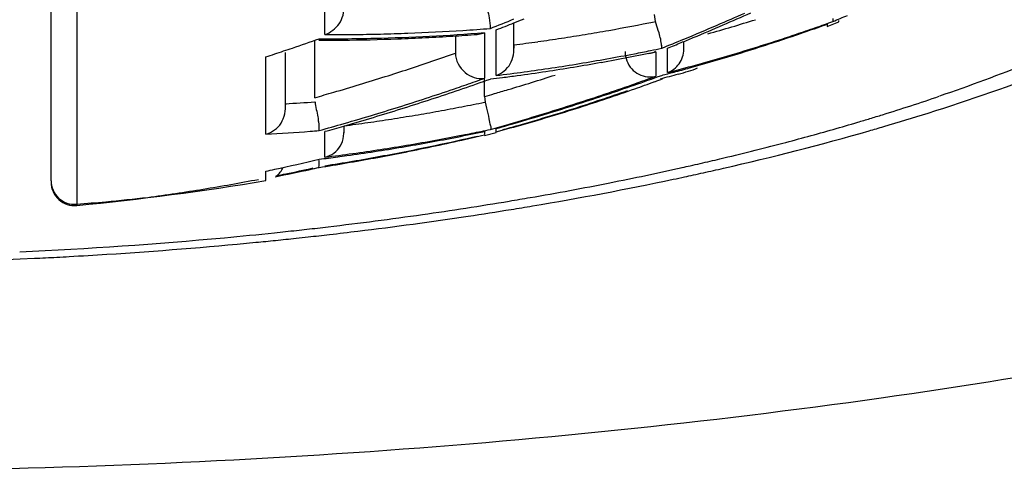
# Model space of a CAD drawing. Header units: millimetres. Extents: x -522 to 246, y -63 to 530.
# Tile 14 of 19: x -161.84 to -157.64, y 482.21 to 484.14. Entities that reach past the tile are written whole.
import ezdxf

# ---------------------------------------------------------------- set-up
doc = ezdxf.new("R2010")
doc.units = ezdxf.units.MM
doc.header["$LTSCALE"] = 23.1
doc.layers.get('0').update_dxf_attribs({"linetype": 'CONTINUOUS'})

msp = doc.modelspace()

# ---------------------------------------------------------------- linework, layer by layer
at = {"color": 7, "linetype": 'CONTINUOUS'}
for p, q in [((-161.7078, 483.4471), (-161.7078, 486.9669)), ((-159.7328, 484.0038), (-159.7328, 484.1221)), ((-158.3964, 484.1066), (-158.346, 484.1264)), ((-159.9828, 484.0659), (-159.9828, 483.9919)), ((-159.8901, 484.0722), (-159.8586, 484.0794)), ((-160.5828, 483.8021), (-160.5828, 484.047)), ((-159.0078, 484.0088), (-159.0078, 484.0422)), ((-160.7078, 483.7549), (-160.7078, 483.9948)), ((-159.8578, 483.8075), (-159.8578, 483.8848)), ((-160.4578, 483.6522), (-160.4578, 483.6818)), ((-159.8586, 483.6414), (-159.8082, 483.6541))]:
    msp.add_line(p, q, dxfattribs=at)
at = {"color": 9, "linetype": 'CONTINUOUS'}
for p, q in [((-161.5981, 486.3744), (-161.5981, 483.3421)), ((-160.5393, 484.0713), (-160.5393, 484.35)), ((-158.3964, 484.1159), (-158.3964, 484.1067)), ((-158.346, 484.1264), (-158.346, 484.1321)), ((-159.8586, 484.0794), (-159.8586, 483.8852)), ((-159.8082, 483.8969), (-159.8082, 484.0917)), ((-160.7914, 483.6471), (-160.7914, 483.9764)), ((-159.1275, 483.9984), (-159.1275, 483.8936)), ((-159.0771, 483.9093), (-159.0771, 484.0138)), ((-160.5393, 483.5484), (-160.5393, 483.6586)), ((-159.8586, 483.6581), (-159.8586, 483.6455)), ((-159.8082, 483.6541), (-159.8082, 483.6706)), ((-160.7914, 483.4482), (-160.7914, 483.4887))]:
    msp.add_line(p, q, dxfattribs=at)
at = {"color": 7, "linetype": 'CONTINUOUS'}
for centre, radius, start, end in [((-163.2314, 494.2608), 11.0482, 293.27669, 293.94378), ((-163.2038, 494.2476), 11.0345, 293.29332, 293.96131), ((-162.3444, 493.7279), 10.39, 292.4824, 292.85417), ((-163.9683, 494.5362), 11.2276, 291.6094, 292.1629), ((-163.9238, 494.4784), 11.1724, 291.61559, 292.03239), ((-163.9394, 494.5168), 11.2138, 292.03228, 292.26971), ((-163.1971, 494.1809), 10.9611, 292.46977, 293.27687), ((-163.1715, 494.1727), 10.953, 292.57081, 293.29338), ((-161.1129, 491.7481), 8.0987, 288.91828, 289.23662), ((-161.1088, 491.7362), 8.0861, 289.23656, 289.78847), ((-161.133, 491.7179), 8.0795, 289.48067, 289.79779), ((-160.5592, 492.9393), 8.8922, 272.89148, 273.64854), ((-160.5561, 492.8911), 8.8439, 273.64862, 274.31768), ((-161.1227, 491.777), 8.1292, 287.1827, 288.91733), ((-161.1415, 491.7422), 8.1053, 288.05789, 289.48007), ((-164.1971, 494.3873), 10.9538, 288.74063, 289.3679), ((-160.5657, 493.1519), 9.1049, 269.9992, 270.63803), ((-160.5647, 493.0727), 9.0257, 270.63682, 272.1361), ((-160.5618, 492.9912), 8.9442, 272.13729, 272.89145), ((-163.1663, 494.1066), 10.8807, 291.93166, 292.46945), ((-163.1337, 494.0815), 10.8542, 291.94628, 292.27471), ((-163.1481, 494.1166), 10.8922, 292.27469, 292.57042), ((-161.1522, 491.775), 8.1398, 287.19158, 288.05821), ((-164.1633, 494.2869), 10.8478, 288.10949, 288.32004), ((-164.1753, 494.3233), 10.8862, 288.32015, 288.74021), ((-160.8314, 492.306), 8.471, 279.36367, 280.97431), ((-160.839, 492.1994), 8.3778, 280.97538, 281.78776), ((-160.8163, 492.2269), 8.3906, 280.97573, 281.45695), ((-160.8097, 492.1944), 8.3574, 281.45705, 281.78826), ((-161.1607, 491.8023), 8.1684, 286.32711, 287.19156), ((-161.1347, 491.8157), 8.1697, 286.31904, 287.18332), ((-160.8398, 492.3558), 8.5216, 278.56244, 279.36499), ((-160.8607, 492.3151), 8.4954, 279.36495, 280.16862), ((-160.852, 492.2664), 8.446, 280.16828, 280.97534), ((-161.1534, 491.8814), 8.238, 284.59813, 285.45714), ((-161.1694, 491.832), 8.1993, 285.46494, 286.32707), ((-161.1438, 491.8467), 8.2021, 285.45715, 286.31896), ((-160.8587, 492.4898), 8.6569, 276.97015, 277.76295), ((-160.8816, 492.4575), 8.6394, 277.31333, 277.73447), ((-160.8729, 492.3941), 8.5754, 277.73399, 278.56194), ((-160.8475, 492.4075), 8.5739, 277.76298, 278.562), ((-160.865, 492.341), 8.5217, 278.56242, 279.36495), ((-162.6018, 493.5615), 10.2781, 288.52229, 289.90584), ((-162.6478, 493.624), 10.3476, 289.5602, 289.88911), ((-161.1802, 491.8716), 8.2404, 284.60547, 284.98461), ((-161.1761, 491.8562), 8.2245, 284.98458, 285.46513), ((-163.4075, 493.9418), 10.6759, 288.22906, 289.55911), ((-163.4579, 494.0223), 10.7574, 288.8868, 289.1104), ((-163.482, 494.0916), 10.8308, 289.11064, 289.54468), ((-160.8868, 492.4981), 8.6803, 276.97063, 277.31338), ((-162.6065, 493.505), 10.2217, 287.81381, 289.20217), ((-162.6371, 493.594), 10.3158, 289.20027, 289.56022), ((-161.9586, 491.6022), 8.2321, 289.45831, 289.76232), ((-161.9999, 491.7173), 8.3543, 289.76235, 290.07672), ((-162.04, 491.8271), 8.4713, 290.07658, 290.32909), ((-163.4084, 493.8764), 10.6034, 287.55256, 288.889), ((-162.5647, 493.4515), 10.162, 287.82336, 288.52097), ((-161.8686, 491.3461), 7.9606, 287.66716, 289.46171), ((-161.9009, 491.3536), 7.9749, 288.54768, 289.42682), ((-163.3695, 493.7546), 10.4755, 286.87627, 287.55062), ((-163.371, 493.8318), 10.56, 287.55751, 288.22783), ((-162.5581, 493.3553), 10.0643, 287.10948, 287.81241), ((-162.5412, 493.3786), 10.0855, 287.12186, 287.82337), ((-161.909, 491.3777), 8.0003, 287.67081, 288.54764), ((-163.3556, 493.709), 10.4278, 286.13476, 286.87601), ((-163.326, 493.6867), 10.4081, 286.20628, 286.88367), ((-163.348, 493.7591), 10.4838, 286.88368, 287.55752), ((-162.5164, 493.2978), 10.0009, 286.25404, 287.12208), ((-162.5496, 493.3281), 10.0358, 286.40497, 287.10849), ((-161.907, 491.4722), 8.0925, 285.90807, 286.78344), ((-161.9174, 491.4041), 8.028, 286.79642, 287.67079), ((-161.8871, 491.4066), 8.0239, 286.78256, 287.66221), ((-163.3497, 493.6884), 10.4064, 285.52394, 286.13472), ((-163.312, 493.6386), 10.358, 285.98928, 286.20591), ((-162.5681, 493.3914), 10.1017, 285.70695, 286.17669), ((-161.9122, 491.4903), 8.1113, 285.03406, 285.90807), ((-162.4911, 493.211), 9.9105, 285.70665, 286.00094), ((-161.9327, 491.4559), 8.082, 285.43106, 285.92479), ((-162.4993, 493.2398), 9.9404, 286.00092, 286.25342), ((-162.5601, 493.3638), 10.0731, 286.1768, 286.40526), ((-161.926, 491.4326), 8.0578, 285.92461, 286.79639), ((-161.2454, 492.4794), 8.844, 272.94246, 274.17027), ((-161.2552, 492.6108), 8.9758, 274.17192, 274.41349), ((-163.3014, 493.6015), 10.3194, 285.52506, 285.98943), ((-161.5724, 491.8713), 8.3867, 279.52663, 281.15471), ((-161.5968, 491.8498), 8.374, 280.35183, 281.98022), ((-162.0807, 492.9822), 9.599, 282.78993, 283.38477), ((-161.5807, 491.9131), 8.4294, 281.15484, 281.4114), ((-161.5874, 491.9462), 8.4631, 281.4116, 281.96118), ((-161.5032, 495.1643), 11.9637, 282.87126, 285.94376), ((-161.1358, 493.8289), 10.5787, 286.01713, 286.36669), ((-161.6063, 491.9031), 8.4282, 278.72774, 280.35009), ((-161.5836, 491.9386), 8.4549, 278.71692, 279.52607), ((-162.0064, 492.6516), 9.2602, 281.17762, 282.79421), ((-161.9687, 492.6003), 9.2002, 281.17266, 281.92041), ((-161.9878, 492.69), 9.2919, 281.92108, 283.06189), ((-161.5991, 492.0442), 8.5617, 277.11091, 277.91231), ((-161.6178, 491.9764), 8.5024, 277.92323, 278.72906), ((-161.5925, 491.9965), 8.5135, 277.91231, 278.71707), ((-161.9727, 492.4855), 9.0907, 280.41744, 281.17266), ((-161.955, 492.5306), 9.1291, 280.4206, 281.17266), ((-162.8203, 493.0889), 9.8123, 282.15944, 283.29118), ((-161.6253, 492.0313), 8.5578, 277.12045, 277.39234), ((-161.9941, 492.6107), 9.2178, 278.92198, 279.66387), ((-161.9306, 492.393), 8.9894, 278.90355, 279.66425), ((-161.6226, 492.0108), 8.5371, 277.39223, 277.92341), ((-161.9756, 492.5023), 9.1077, 279.6639, 280.41619), ((-161.9423, 492.4618), 9.0592, 279.66424, 280.42058), ((-162.8054, 493.0206), 9.7424, 281.93082, 282.15835), ((-162.3304, 491.4265), 8.1165, 281.21234, 282.29389), ((-162.3655, 491.4531), 8.1466, 281.45661, 281.752), ((-160.8078, 483.5468), 0.1, 307.7912, 334.5558), ((-162.363, 491.4411), 8.1344, 281.75187, 282.59147), ((-162.4504, 491.9756), 8.6785, 282.29603, 282.55098), ((-161.8159, 496.5211), 13.3561, 282.1507, 282.31637), ((-161.7883, 496.3948), 13.2268, 282.31633, 282.50459), ((-161.7426, 496.1893), 13.0163, 282.50405, 282.89319), ((-161.6078, 483.4417), 0.1, 180, 275.5456), ((-162.7578, 495.286), 12, 275.54564, 279.43134), ((-162.381, 491.537), 8.232, 279.24444, 280.07679), ((-162.3728, 491.4905), 8.1848, 280.07681, 280.913), ((-162.0986, 497.9089), 14.7724, 279.52646, 281.89727), ((-161.8448, 496.6558), 13.4939, 281.93984, 282.15063), ((-162.3945, 491.6238), 8.3198, 277.59012, 278.41569), ((-162.3883, 491.5818), 8.2773, 278.41569, 279.24448), ((-162.2992, 492.1869), 8.867, 274.53507, 275.33607), ((-162.307, 492.2696), 8.9501, 275.33664, 276.48884), ((-162.3274, 499.2676), 16.1502, 278.54378, 279.20006), ((-162.2627, 498.8659), 15.7433, 279.20137, 279.53902), ((-162.4557, 500.1371), 17.0291, 276.93657, 278.53613), ((-162.5454, 500.8519), 17.7495, 276.55205, 276.94544), ((-162.684, 502.2292), 19.1338, 273.63682, 275.54882), ((-162.6179, 501.5152), 18.4168, 275.55876, 275.82078), ((-162.6017, 501.3572), 18.258, 275.82075, 276.09602), ((-162.5874, 501.2229), 18.1229, 276.09615, 276.2602), ((-162.5715, 501.0781), 17.9772, 276.26002, 276.55228), ((-162.7578, 503.4621), 20.3689, 267.34079, 272.75351), ((-162.7422, 503.1218), 20.0283, 272.75568, 273.02903), ((-162.7377, 503.0372), 19.9436, 273.02911, 273.18299), ((-162.73, 502.9002), 19.8064, 273.18262, 273.64638)]:
    msp.add_arc(centre, radius, start, end, dxfattribs=at)
at = {"color": 9, "linetype": 'CONTINUOUS'}
for centre, radius, start, end in [((-160.7618, 492.1589), 8.1958, 280.07391, 281.46466), ((-161.1053, 491.898), 8.1265, 285.70685, 286.45495), ((-161.0978, 491.8727), 8.1001, 286.45498, 287.20476), ((-160.5226, 493.153), 9.0818, 269.89489, 270.64185), ((-160.522, 493.0989), 9.0277, 270.64185, 271.39165), ((-160.5442, 492.9896), 8.9362, 271.38649, 272.89648), ((-160.5206, 493.0404), 8.9691, 271.3916, 272.14463), ((-160.5174, 492.958), 8.8866, 272.14392, 273.65911), ((-160.5412, 492.9239), 8.8704, 272.89843, 274.41303), ((-160.5144, 492.9089), 8.8375, 273.66029, 274.41921), ((-160.803, 492.3943), 8.4347, 278.68188, 279.37849), ((-160.7899, 492.3148), 8.3542, 279.3785, 280.07666), ((-160.5474, 493.157), 9.1037, 269.89263, 270.29937), ((-160.5473, 493.131), 9.0776, 270.29943, 270.56898), ((-160.5468, 493.0888), 9.0354, 270.56855, 271.38786), ((-160.8261, 492.5516), 8.5938, 277.30913, 277.99291), ((-160.8151, 492.4736), 8.515, 277.9929, 278.6819), ((-163.4818, 494.0038), 10.6057, 288.69418, 289.26383), ((-163.4527, 493.917), 10.5142, 287.54977, 288.69535), ((-163.4074, 493.7747), 10.3649, 286.27917, 287.54881), ((-162.6098, 493.4013), 9.9807, 286.60333, 287.80887), ((-163.4282, 493.8457), 10.4388, 285.81767, 286.27943), ((-162.6252, 493.4537), 10.0353, 286.00766, 286.25362), ((-162.6185, 493.4308), 10.0115, 286.25358, 286.60296), ((-160.769, 492.1642), 8.829, 287.18784, 288.84314), ((-161.2041, 492.4683), 8.7061, 273.26788, 274.09223), ((-161.5, 491.7565), 8.1409, 280.93669, 281.63763), ((-161.5426, 491.9915), 8.3798, 278.83662, 279.53558), ((-161.5307, 491.9204), 8.3077, 279.53559, 280.23682), ((-161.5165, 491.8421), 8.2281, 280.23671, 280.93669), ((-160.9592, 492.7706), 9.4645, 286.86299, 287.20325), ((-161.5569, 492.0864), 8.4757, 277.45113, 278.14293), ((-161.5513, 492.0473), 8.4362, 278.14293, 278.83684), ((-161.1138, 493.2876), 10.0041, 285.91617, 286.54152), ((-161.0228, 492.9803), 9.6837, 286.54316, 286.86307), ((-161.288, 493.9025), 10.6432, 284.70721, 285.91033), ((-161.5238, 494.8024), 11.5735, 283.33891, 284.70532), ((-161.7275, 495.6592), 12.4541, 282.74273, 282.94549), ((-161.6767, 495.4389), 12.2281, 282.94487, 283.34796), ((-161.8805, 496.3526), 13.1642, 281.19751, 282.56985), ((-161.7577, 495.7929), 12.5912, 282.5786, 282.7428), ((-162.096, 497.4422), 14.275, 279.81106, 281.19659), ((-162.3409, 498.881), 15.7345, 278.10094, 279.46702), ((-162.2255, 498.1771), 15.0211, 279.47456, 279.8202), ((-162.4917, 499.9379), 16.802, 276.71883, 278.10206), ((-162.6231, 501.0856), 17.9573, 275.28741, 275.97242), ((-162.5938, 500.8033), 17.6735, 275.97335, 276.27905), ((-162.5787, 500.6649), 17.5343, 276.27926, 276.42535), ((-162.5625, 500.5224), 17.3909, 276.42513, 276.72544), ((-162.7031, 501.9819), 18.8572, 272.61716, 275.27857)]:
    msp.add_arc(centre, radius, start, end, dxfattribs=at)
at = {"color": 7, "linetype": 'CONTINUOUS'}
for points, knots in [([(-150.7579, 486.3119), (-150.7579, 486.1764), (-150.7997, 485.8948), (-150.9823, 485.4879), (-151.2778, 485.0942), (-151.8518, 484.557), (-152.8533, 483.9502), (-154.3476, 483.3485), (-156.1561, 482.8539), (-158.2127, 482.4855), (-160.4413, 482.2586), (-161.9771, 482.2077), (-162.7578, 482.2077)], [0, 0, 0, 0, 0.030304, 0.062688, 0.098798, 0.13972, 0.237886, 0.358443, 0.499292, 0.656539, 0.825359, 1, 1, 1, 1]), ([(-160.5393, 484.0713), (-160.5154, 484.0799), (-160.4705, 484.1138), (-160.4569, 484.1678), (-160.4569, 484.1944)], [0, 0, 0, 0, 0.489185, 1, 1, 1, 1]), ([(-159.8548, 484.217), (-159.8548, 484.2037), (-159.8449, 484.1793), (-159.8376, 484.1397), (-159.8334, 484.1126), (-159.8341, 484.0976)], [0, 0, 0, 0, 0.330011, 0.629388, 1, 1, 1, 1]), ([(-159.1023, 484.0239), (-159.1042, 484.0425), (-159.1138, 484.0871), (-159.1323, 484.1305), (-159.1323, 484.1573)], [0, 0, 0, 0, 0.411599, 1, 1, 1, 1]), ([(-158.3712, 484.1276), (-158.3702, 484.1286), (-158.3699, 484.1334), (-158.3703, 484.1373), (-158.3707, 484.1401)], [0, 0, 0, 0, 0.333751, 1, 1, 1, 1]), ([(-159.8083, 483.8968), (-159.784, 483.9057), (-159.7374, 483.9431), (-159.7321, 484.0001), (-159.7321, 484.0277)], [0, 0, 0, 0, 0.483291, 1, 1, 1, 1]), ([(-159.1023, 484.0133), (-159.102, 484.0145), (-159.1016, 484.0186), (-159.1024, 484.0227), (-159.1029, 484.0254)], [0, 0, 0, 0, 0.316369, 1, 1, 1, 1]), ([(-159.9828, 483.9919), (-159.9828, 483.9612), (-159.9506, 483.9017), (-159.8883, 483.881), (-159.8602, 483.8843)], [0, 0, 0, 0, 0.520298, 1, 1, 1, 1]), ([(-159.2585, 484), (-159.2585, 483.9732), (-159.2394, 483.9191), (-159.1882, 483.8937), (-159.1633, 483.8911)], [0, 0, 0, 0, 0.51663, 1, 1, 1, 1]), ([(-159.077, 483.9093), (-159.0578, 483.9165), (-159.0219, 483.9437), (-159.0078, 483.987), (-159.0078, 484.0088)], [0, 0, 0, 0, 0.484697, 1, 1, 1, 1]), ([(-159.0318, 483.902), (-159.017, 483.9062), (-158.9899, 483.9153), (-158.9606, 483.9222), (-158.9497, 483.9303)], [0, 0, 0, 0, 0.528973, 1, 1, 1, 1]), ([(-158.1549, 483.6788), (-158.0916, 483.6974), (-157.8481, 483.7714), (-157.6074, 483.8549), (-157.4316, 483.9232)], [0, 0, 0, 0, 0.259001, 1, 1, 1, 1]), ([(-159.8305, 483.6677), (-159.8278, 483.6712), (-159.8359, 483.6883), (-159.8379, 483.7167), (-159.8489, 483.7595), (-159.8567, 483.791), (-159.8567, 483.8078)], [0, 0, 0, 0, 0.094424, 0.32015, 0.647081, 1, 1, 1, 1]), ([(-160.7913, 483.647), (-160.7656, 483.6539), (-160.715, 483.6892), (-160.7069, 483.748), (-160.7069, 483.7764)], [0, 0, 0, 0, 0.482483, 1, 1, 1, 1]), ([(-160.5696, 483.7198), (-160.5685, 483.7128), (-160.5668, 483.6934), (-160.5641, 483.6738), (-160.5658, 483.6615)], [0, 0, 0, 0, 0.363996, 1, 1, 1, 1]), ([(-160.539, 483.5484), (-160.5128, 483.5547), (-160.4598, 483.592), (-160.4576, 483.6529), (-160.4576, 483.6822)], [0, 0, 0, 0, 0.478319, 1, 1, 1, 1]), ([(-160.5664, 483.5389), (-160.5657, 483.53), (-160.5659, 483.5247), (-160.5663, 483.5018), (-160.5686, 483.5036)], [0, 0, 0, 0, 0.755876, 1, 1, 1, 1]), ([(-161.7078, 483.4471), (-161.7078, 483.4206), (-161.6849, 483.365), (-161.6273, 483.3448), (-161.6007, 483.3475)], [0, 0, 0, 0, 0.498339, 1, 1, 1, 1])]:
    msp.add_open_spline(points, degree=3, knots=knots, dxfattribs=at)
for points in [[(-159.1578, 483.991), (-159.1477, 483.9919), (-159.1364, 483.9935), (-159.1287, 484.0002)], [(-159.1633, 483.8911), (-159.1514, 483.8898), (-159.1391, 483.8906), (-159.1275, 483.8936)], [(-159.0318, 483.902), (-159.0574, 483.8949), (-159.0833, 483.8889), (-159.1089, 483.8818)], [(-160.5811, 483.7845), (-160.5811, 483.7626), (-160.5727, 483.7415), (-160.5696, 483.7198)]]:
    msp.add_open_spline(points, degree=3, dxfattribs=at)
at = {"color": 9, "linetype": 'CONTINUOUS'}
msp.add_open_spline([(-157.4145, 484.0003), (-157.4543, 483.9833), (-157.6201, 483.9146), (-157.7885, 483.8524), (-157.9174, 483.8084)], degree=3, knots=[0, 0, 0, 0, 0.241112, 1, 1, 1, 1], dxfattribs=at)

doc.saveas('drawing.dxf')
